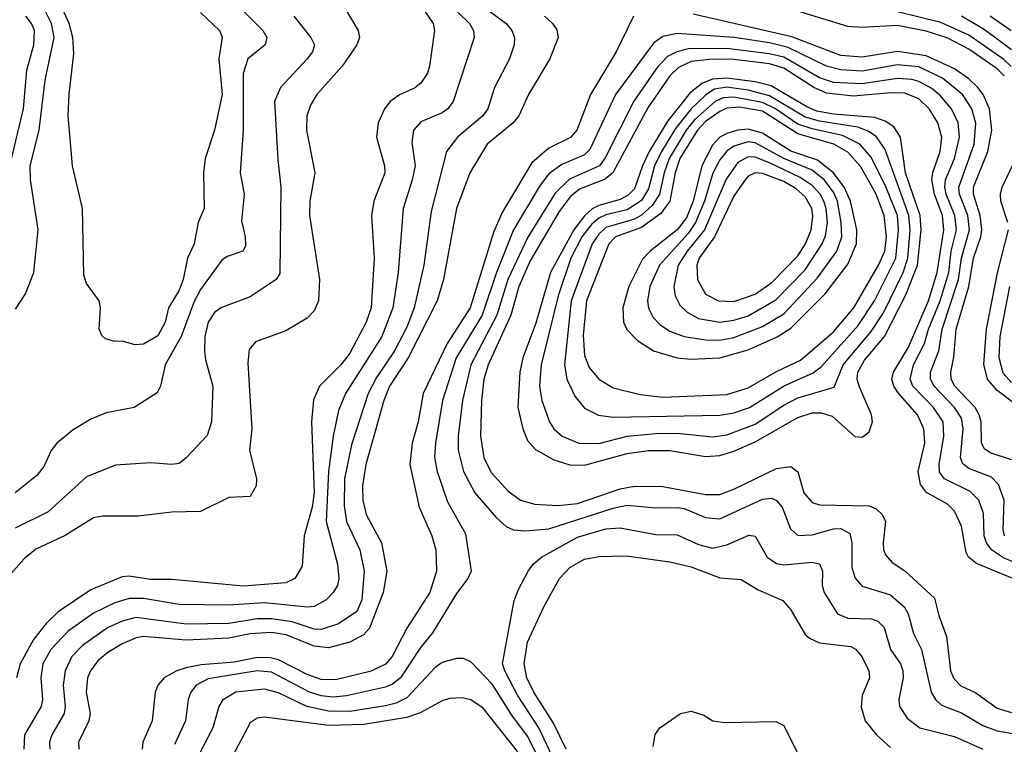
# Model space of a CAD drawing. Header units: inches. Extents: x 1308407 to 1441228, y 959628 to 1036311.
# Tile 99 of 256: x 1362622 to 1365390, y 990944 to 992980. Entities that reach past the tile are written whole.
import ezdxf

# ---------------------------------------------------------------- set-up
doc = ezdxf.new("R2010")
doc.units = ezdxf.units.IN
doc.header["$MEASUREMENT"] = 0
doc.layers.add('B3969', color=7, linetype='Continuous')

msp = doc.modelspace()

# ---------------------------------------------------------------- linework, layer by layer
at = {"layer": 'B3969', "color": 5}
for points, elevation in [([(1363730.1, 993050), (1363784.2, 992970), (1363788.4, 992950), (1363774.3, 992850), (1363768.1, 992830), (1363750, 992801.9), (1363732, 992788), (1363690, 992769.3), (1363663.9, 992750), (1363647.9, 992730), (1363629.6, 992690), (1363625.4, 992650), (1363647.8, 992570), (1363648.2, 992550), (1363617.6, 992470), (1363611, 992430), (1363618.3, 992310), (1363609.7, 992170), (1363595.7, 992130), (1363550, 992043.2), (1363524.8, 992010), (1363464.8, 991950), (1363448, 991912), (1363442.6, 991850), (1363449.6, 991650), (1363444.1, 991610), (1363421.7, 991530), (1363416, 991444), (1363395.3, 991410), (1363370, 991397.6), (1363250, 991388.3), (1363050, 991406.5), (1362990, 991407.2), (1362930, 991416.4), (1362910, 991414.3), (1362822.5, 991377.5), (1362730, 991315.8), (1362696.8, 991283.2), (1362661.4, 991238.6), (1362623.1, 991170), (1362612.9, 991130)], 3120), ([(1363535, 993015), (1363573.9, 992950), (1363577.4, 992930), (1363570.1, 992910), (1363528.5, 992850), (1363457.5, 992770), (1363439.7, 992740.3), (1363429.1, 992710), (1363428.3, 992670), (1363451.7, 992550), (1363437.9, 992470), (1363437.2, 992430), (1363464.8, 992250), (1363461.9, 992190), (1363450, 992162), (1363430, 992141.7), (1363370, 992106), (1363285.3, 992074.7), (1363267.1, 992052.9), (1363263.7, 992016.3), (1363274.8, 991830), (1363268.6, 991770), (1363288.2, 991690), (1363286.9, 991670), (1363270, 991639.7), (1363210, 991637.6), (1363130, 991597.7), (1363050, 991596.1), (1362955.6, 991584.4), (1362855.2, 991584.8), (1362830, 991580.4), (1362750, 991530.9), (1362667.6, 991492.4), (1362634.6, 991465.4), (1362597, 991423)], 3080), ([(1363226.2, 993030), (1363305.9, 992950), (1363317, 992930), (1363311.8, 992910), (1363263.9, 992870), (1363250.6, 992829.4), (1363250.6, 992669.4), (1363241.7, 992550), (1363252.7, 992490), (1363245.4, 992414.6), (1363255.6, 992370), (1363256.7, 992343.3), (1363249, 992330), (1363205.6, 992314.4), (1363190, 992304.1), (1363130, 992222.1), (1363112.2, 992187.8), (1363076.4, 992090), (1363031.2, 992010), (1363018.3, 991950), (1363008.8, 991931.2), (1362944.4, 991890), (1362864.9, 991875.1), (1362822.5, 991857.5), (1362772.6, 991827.4), (1362726.2, 991790), (1362710.7, 991769.3), (1362690, 991724.2), (1362670, 991699.1), (1362609.1, 991650)], 3040), ([(1363824.4, 993030), (1363886.5, 992970), (1363898, 992950), (1363899.8, 992930), (1363840.4, 992750), (1363825.5, 992730), (1363810, 992718.1), (1363750, 992693.3), (1363729.5, 992670), (1363724.8, 992635.2), (1363734, 992570), (1363725.8, 992530), (1363700.1, 992450), (1363686.2, 992270), (1363671.3, 992170), (1363640.4, 992090), (1363538.4, 991930), (1363518.6, 991881.4), (1363503.6, 991810), (1363490.3, 991710), (1363483.2, 991570), (1363515.2, 991450), (1363519.6, 991410), (1363515.1, 991390), (1363503.2, 991370), (1363483.2, 991350), (1363450, 991330.9), (1363431, 991329), (1363310, 991341.5), (1363210, 991334.4), (1363070, 991336.7), (1362970, 991353), (1362930, 991353.2), (1362890, 991341.2), (1362830, 991311.9), (1362758.8, 991261.2), (1362709.7, 991210.3), (1362687.3, 991170), (1362681.1, 991130), (1362686.2, 991070), (1362682.1, 991050), (1362636.1, 990970), (1362633.8, 990930)], 3140), ([(1363910, 993028.4), (1363989.5, 992970), (1364006, 992950), (1364012.7, 992930), (1364012.1, 992910), (1363999.2, 992870), (1363956.4, 992790), (1363938, 992730), (1363923.6, 992710), (1363852.9, 992650), (1363821.6, 992610), (1363778.5, 992441.5), (1363757.9, 992290), (1363731.2, 992170), (1363710, 992115.8), (1363675.8, 992050), (1363625.2, 991974.8), (1363601.4, 991930), (1363554.5, 991785.5), (1363535, 991690), (1363534.1, 991614.1), (1363540.4, 991570), (1363578.6, 991490), (1363590.1, 991430), (1363583.6, 991350), (1363570, 991316.6), (1363518, 991282), (1363470, 991266.4), (1363450, 991267.7), (1363387.7, 991287.7), (1363330, 991296.4), (1363290, 991296.6), (1363210, 991282.9), (1363090, 991280.9), (1362950, 991299.7), (1362910, 991289.9), (1362869.4, 991270.6), (1362798.7, 991221.3), (1362768.4, 991190), (1362749.5, 991150.5), (1362744.6, 991110), (1362750.1, 991050), (1362747.6, 991030), (1362712.5, 990970), (1362706.2, 990950), (1362707.3, 990930)], 3160), ([(1363130, 993000.1), (1363183.7, 992950), (1363191.5, 992931.5), (1363182.2, 992870), (1363191.7, 992770), (1363170.1, 992669.9), (1363143.3, 992590), (1363138.7, 992550), (1363140.7, 992450), (1363123.7, 992410), (1363112.9, 992350), (1363094.1, 992310), (1363082, 992250), (1363070, 992220.2), (1363040.4, 992170), (1363030.9, 992130), (1363010, 992091.9), (1362970, 992068.5), (1362946.7, 992066.7), (1362910, 992077), (1362890, 992076), (1362863.7, 992083.7), (1362852.7, 992092.7), (1362845.2, 992110), (1362849.2, 992170), (1362845.2, 992190), (1362810, 992239), (1362802.3, 992262.3), (1362799, 992450), (1362770.9, 992570), (1362758.8, 992710), (1362761.1, 992770), (1362774.7, 992885.3), (1362771.3, 992930), (1362761.2, 992970), (1362733.6, 993030)], 3020), ([(1362594.3, 992570), (1362633.2, 992730), (1362641.8, 992838.2), (1362661.7, 992910), (1362663.5, 992950), (1362655.4, 992970), (1362639.5, 992990)], 3060), ([(1363392.7, 992990), (1363440.5, 992930), (1363450.8, 992910), (1363445.3, 992890), (1363430.1, 992870), (1363355.1, 992790), (1363338.7, 992750), (1363347.6, 992587.6), (1363356.6, 992510), (1363353.3, 992266.7), (1363343.2, 992250), (1363270, 992201), (1363187.1, 992170), (1363170, 992156.9), (1363152.4, 992130), (1363142.6, 992090), (1363141.2, 992050), (1363144, 992024), (1363165.3, 991950), (1363161.1, 991850), (1363148.8, 991811.2), (1363090, 991748.5), (1363070, 991732.9), (1363050.1, 991729.9), (1362990, 991735), (1362891.7, 991728.3), (1362810, 991695.6), (1362702.5, 991597.5), (1362609.3, 991550.7)], 3060), ([(1362610, 992166.7), (1362638.4, 992210), (1362662, 992270), (1362674.3, 992390), (1362652.1, 992530), (1362652, 992570), (1362677.3, 992670), (1362693.6, 992810), (1362719.2, 992930), (1362711.1, 992970), (1362690.6, 993010.6)], 3040), ([(1364097.2, 992990), (1364119.5, 992970), (1364131.8, 992951.8), (1364135.4, 992930), (1364112.1, 992870), (1364052.2, 992770), (1364025.4, 992710), (1364009.1, 992690), (1363936.5, 992630), (1363887.4, 992550), (1363850.4, 992450), (1363813.5, 992250), (1363795.7, 992190), (1363713.8, 992030), (1363661.9, 991950), (1363645.7, 991910), (1363595.6, 991730), (1363585.5, 991670), (1363586.9, 991630), (1363596, 991590), (1363639.4, 991510), (1363654.5, 991430), (1363643.8, 991370), (1363605.4, 991270), (1363588.3, 991251.7), (1363550, 991230.6), (1363490, 991215.2), (1363450, 991219.8), (1363371, 991251), (1363330, 991257.8), (1363270, 991254.4), (1363210, 991241.7), (1363090, 991236.3), (1362970, 991246.7), (1362950, 991243.2), (1362910, 991225.9), (1362870, 991201.5), (1362842.2, 991177.8), (1362821.6, 991150), (1362813, 991130), (1362809, 991090), (1362820.7, 991030), (1362816.1, 991010), (1362787.5, 990950), (1362788.4, 990930)], 3180), ([(1364347.4, 992990), (1364299.2, 992890), (1364226.5, 992770), (1364188.4, 992670), (1364170.7, 992649.3), (1364110, 992619.4), (1364061.6, 992578.4), (1363979.6, 992440.4), (1363955.1, 992384.9), (1363888, 992170), (1363823.7, 992070), (1363756.2, 991930), (1363742.1, 991850), (1363725.1, 991790), (1363718.9, 991730), (1363744.8, 991610), (1363781, 991530), (1363792.3, 991490), (1363793.4, 991430), (1363775.2, 991370), (1363710.1, 991270), (1363669.5, 991190.5), (1363650, 991168.6), (1363610.6, 991149.4), (1363510, 991124.4), (1363470, 991125.9), (1363430, 991139.8), (1363350, 991181.1), (1363326.8, 991186.8), (1363290, 991187.9), (1363225.8, 991174.2), (1363132.6, 991167.4), (1363090, 991158.5), (1363063.5, 991150), (1363028.8, 991131.2), (1363010.6, 991110), (1363003.4, 991090), (1362994.7, 991010), (1362968.2, 990950), (1362966.8, 990930)], 3220), ([(1365410, 991743.5), (1365350, 991763), (1365334, 991774), (1365325.9, 991790), (1365324.6, 991850), (1365319.7, 991870), (1365307.7, 991890), (1365250.8, 991950), (1365241, 991970), (1365239.4, 991990), (1365248.3, 992031.7), (1365255.1, 992110), (1365290.7, 992230), (1365303.3, 992310), (1365323.9, 992370), (1365326.4, 992390), (1365322.1, 992430), (1365303.5, 992490), (1365303.8, 992510), (1365343.4, 992610), (1365355.3, 992670), (1365348, 992730), (1365330.5, 992770), (1365315.6, 992790), (1365290, 992814.3), (1365250, 992842.4), (1365170, 992879), (1365090, 992890.9), (1364990, 992874.7), (1364930, 992879.3), (1364792.5, 992932.5), (1364515.4, 992995.4)], 3220), ([(1365390, 992822.5), (1365370, 992842), (1365290, 992897.3), (1365229.3, 992929.3), (1365170, 992948.2), (1365090, 992964.3), (1364990, 992958), (1364950, 992961.2), (1364810, 993004.5)], 3180), ([(1365409, 992849), (1365388.5, 992868.5), (1365290, 992937.1), (1365212, 992972), (1365090, 993002.2)], 3160), ([(1365410, 992896), (1365333.2, 992953.2), (1365269.9, 992990)], 3140), ([(1365408.9, 992948.9), (1365350.3, 992990)], 3120), ([(1365390.6, 991530), (1365386.4, 991546.4), (1365389.9, 991630), (1365373.9, 991673.9), (1365354.2, 991694.2), (1365290, 991718.5), (1365272.9, 991732.9), (1365267.2, 991750), (1365274.1, 991830), (1365270, 991860.2), (1365250.2, 991890), (1365193.1, 991950), (1365182.5, 991970), (1365182.1, 991990), (1365205.5, 992050), (1365215.6, 992110), (1365261.6, 992250), (1365269.6, 992310.4), (1365291.7, 992390), (1365287.1, 992430), (1365263.9, 992490), (1365262.6, 992510), (1365305.3, 992630), (1365309.5, 992689.5), (1365298.4, 992730), (1365272.9, 992770), (1365215.8, 992815.8), (1365150, 992847.4), (1365090, 992853.4), (1364990, 992836), (1364930, 992839.5), (1364890, 992850), (1364782.2, 992902.2), (1364730, 992914.8), (1364630.2, 992929.8), (1364470, 992941.7), (1364430, 992932.6), (1364404.4, 992915.6), (1364296.7, 992770), (1364224.6, 992615.4), (1364210, 992600.8), (1364146.5, 992573.5), (1364110, 992546.6), (1364084.9, 992515.1), (1364010.6, 992390), (1363962.9, 992270), (1363922, 992150), (1363848.7, 992030), (1363810.4, 991910), (1363791.3, 991790), (1363788.6, 991750), (1363795.7, 991710), (1363824.9, 991624.9), (1363875.2, 991535.2), (1363891, 991430), (1363882.3, 991410), (1363850, 991367.8), (1363782.8, 991257.2), (1363746.7, 991213.3), (1363692.3, 991130), (1363670, 991112.4), (1363650, 991104), (1363540.5, 991079.5), (1363503.7, 991076.3), (1363470, 991079.8), (1363436.9, 991090), (1363330, 991146.5), (1363290, 991149.7), (1363152.4, 991127.6), (1363118.2, 991110), (1363103.3, 991090), (1363096.1, 991070), (1363087.8, 991010), (1363057, 990943)], 3240), ([(1365450, 991441.7), (1365387.9, 991467.9), (1365354.4, 991490), (1365339.5, 991510), (1365333.1, 991530), (1365331.9, 991591.9), (1365318, 991630), (1365293.9, 991653.9), (1365221.6, 991690), (1365208.1, 991708.1), (1365206.8, 991730), (1365219.9, 991810), (1365217.7, 991850), (1365190.8, 991890), (1365133.2, 991950), (1365125.6, 991970), (1365135, 992010), (1365166, 992070), (1365177.3, 992110), (1365210.1, 992190), (1365233.6, 992270), (1365240.5, 992330), (1365255.5, 992390), (1365251.1, 992430), (1365226.5, 992490), (1365223.2, 992510), (1365225.1, 992530), (1365249.5, 992590), (1365263.6, 992650), (1365260.6, 992690), (1365241.2, 992730), (1365208.3, 992768.3), (1365186.5, 992786.5), (1365150, 992806.7), (1365130, 992812.5), (1365090, 992815.4), (1364990, 992800.1), (1364910, 992803.5), (1364870, 992817.2), (1364770, 992875.1), (1364730, 992884.8), (1364610, 992899.3), (1364501.9, 992898.1), (1364469.7, 992890.3), (1364443.3, 992876.7), (1364413.7, 992846.3), (1364348.8, 992751.2), (1364268.2, 992591.8), (1364251.8, 992570), (1364167.9, 992532.1), (1364127.3, 992492.7), (1364050.5, 992369.5), (1363994, 992250), (1363963.5, 992150), (1363890.2, 992009.8), (1363866.8, 991910), (1363854.3, 991810), (1363854.4, 991770), (1363869.7, 991710), (1363901.3, 991650), (1363961.4, 991581.4), (1363990, 991555.7), (1364010, 991546.8), (1364043.2, 991543.2), (1364110, 991549.1), (1364290, 991607.6), (1364330, 991615.4), (1364410, 991608.6), (1364470, 991609.4), (1364490, 991606.3), (1364550, 991581.4), (1364590, 991577.4), (1364710, 991632.9), (1364735.1, 991635.1), (1364750, 991628.8), (1364765.4, 991610), (1364789.1, 991549.1), (1364810, 991530.1), (1364850, 991532.4), (1364910, 991549.7), (1364930.3, 991550), (1364956, 991536), (1364961.8, 991510), (1364961, 991441), (1364970.4, 991410.4), (1364990, 991388.5), (1365070, 991363.5), (1365109.3, 991329.3), (1365119.9, 991310), (1365135.1, 991255.1), (1365156.9, 991210), (1365184, 991090), (1365196.1, 991070), (1365213.4, 991053.4), (1365270, 991032.3), (1365330, 990996.7), (1365370, 990981.8), (1365431.2, 990971.2)], 3260), ([(1365430, 991403), (1365311.5, 991451.5), (1365289.6, 991469.6), (1365283.1, 991483.1), (1365270, 991556.4), (1365250, 991599.2), (1365230, 991618.8), (1365171.6, 991651.6), (1365154.1, 991674.1), (1365147.7, 991710), (1365166.4, 991790), (1365164.1, 991830), (1365146.4, 991870), (1365091.7, 991931.7), (1365079.3, 991950), (1365074.2, 991970), (1365078.7, 991990), (1365120.2, 992059.8), (1365176.6, 992190), (1365201.4, 992270), (1365219.8, 992390), (1365215.9, 992430), (1365193.3, 992490), (1365186.1, 992530), (1365188.8, 992551.2), (1365209.2, 992610), (1365213.9, 992650), (1365202.9, 992690), (1365178.7, 992730), (1365150, 992758.1), (1365110, 992773.7), (1365070, 992774.9), (1364965.8, 992765.8), (1364890, 992773.4), (1364854.5, 992790), (1364770, 992843.6), (1364730, 992856.3), (1364630, 992868.3), (1364570, 992869.8), (1364510, 992862.6), (1364474, 992846), (1364450, 992822.7), (1364387.6, 992732.4), (1364289.7, 992550.3), (1364267.5, 992532.5), (1364195.8, 992504.2), (1364170, 992482.6), (1364139.1, 992440.9), (1364057.1, 992302.9), (1364025.6, 992230), (1364002.5, 992150), (1363939.5, 992010), (1363927.1, 991970), (1363920.2, 991910), (1363917.3, 991810), (1363926.7, 991750), (1363947.4, 991707.4), (1363995.1, 991655.1), (1364030.1, 991630.1), (1364070, 991618.2), (1364134.8, 991614.8), (1364190, 991620.6), (1364310, 991661.8), (1364350, 991669.3), (1364430, 991668.4), (1364550, 991645.3), (1364590, 991646.1), (1364630, 991660.3), (1364750, 991718.8), (1364790, 991724.9), (1364809.7, 991709.7), (1364826.5, 991650), (1364850, 991622.9), (1364870, 991616.5), (1365010, 991613.6), (1365030, 991605.3), (1365046.8, 991590), (1365056.4, 991570), (1365049.6, 991509.6), (1365050.1, 991490), (1365056.1, 991476.1), (1365074.7, 991454.7), (1365110, 991430.8), (1365194.1, 991354.1), (1365205.6, 991305.6), (1365227.1, 991247.1), (1365238.7, 991150), (1365248.4, 991128.4), (1365267.8, 991107.8), (1365310, 991088.4), (1365370, 991045.3), (1365410, 991033)], 3280), ([(1365399.7, 992410), (1365380.1, 992470), (1365379.1, 992490), (1365384, 992510), (1365422, 992590)], 3180), ([(1365454.5, 991874.5), (1365370, 991938), (1365342.5, 991970), (1365332.3, 992012.3), (1365339.5, 992110), (1365371.2, 992268.8), (1365401.6, 992390)], 3180), ([(1365410, 991960.2), (1365386.5, 991986.5), (1365375.6, 992030), (1365378.5, 992090), (1365405.5, 992230)], 3160), ([(1364119, 990910), (1364081.7, 990990), (1364021.9, 991081.9), (1363985.5, 991150), (1363979.8, 991170), (1364012.6, 991347.4), (1364023, 991377), (1364051.1, 991430), (1364065.6, 991450), (1364089.1, 991470), (1364190, 991525.6), (1364270, 991549.2), (1364310, 991552.4), (1364410, 991533.2), (1364470, 991532.2), (1364530, 991505.4), (1364570, 991495.2), (1364610, 991504.1), (1364671.6, 991531.6), (1364690, 991528.5), (1364723.6, 991470), (1364750, 991451.6), (1364770, 991448.4), (1364850, 991455.3), (1364870.5, 991450.5), (1364878.9, 991430), (1364878.2, 991390), (1364883.6, 991370), (1364921, 991310), (1364950, 991298.2), (1365016.5, 991296.5), (1365034.3, 991290), (1365051.9, 991271.9), (1365070.1, 991210.1), (1365098.6, 991170), (1365105, 991150), (1365106.1, 991130), (1365093.8, 991070), (1365095.8, 991050), (1365116.9, 991016.9), (1365152.3, 990990), (1365250, 990965.5), (1365330, 990929.7)], 3240), ([(1364158.1, 990930), (1364122.9, 991002.9), (1364067.1, 991090), (1364047.5, 991130), (1364040.1, 991170), (1364049.5, 991230.5), (1364095.9, 991330), (1364139.9, 991410), (1364170, 991441.7), (1364210, 991464.2), (1364250, 991471.1), (1364326.7, 991473.3), (1364450, 991456.1), (1364510, 991442), (1364590, 991411.8), (1364650, 991407.3), (1364697.6, 991377.6), (1364767.5, 991347.5), (1364790, 991321.3), (1364830, 991252.6), (1364842, 991242), (1364870, 991229), (1364958.1, 991218.1), (1364971.5, 991211.5), (1364989.6, 991190), (1365009.2, 991150), (1365011, 991130), (1364990, 991080.5), (1364987.8, 991047.8), (1364998.4, 991010), (1365030.8, 990970), (1365070, 990935.1)], 3220), ([(1364108.5, 990850), (1364050, 990966.7), (1364005.8, 991025.8), (1363951.5, 991111.5), (1363890, 991175.5), (1363870, 991184.5), (1363850, 991184.9), (1363810, 991173.1), (1363790, 991159.4), (1363710, 991074.7), (1363680.3, 991059.7), (1363650, 991051.5), (1363550, 991035.7), (1363490, 991036.5), (1363429.5, 991049.5), (1363350, 991088.1), (1363310, 991098.4), (1363230, 991090.2), (1363192.1, 991067.9), (1363181.5, 991050), (1363165.3, 990990), (1363124, 990910)], 3260), ([(1364022.2, 990922.2), (1363925, 991045), (1363890, 991068.9), (1363865.8, 991074.2), (1363830, 991072.8), (1363810, 991066), (1363747.9, 991032.1), (1363710, 991018.6), (1363590, 990999.7), (1363490, 990996.7), (1363310, 991020.2), (1363290, 991016.9), (1363270, 991003.8), (1363220.1, 990910)], 3280), ([(1364402.5, 990937.5), (1364408.9, 990971.1), (1364422, 990990), (1364479.3, 991030), (1364510, 991036.5), (1364545.1, 991025.1), (1364570.8, 991010), (1364604.7, 991004.7), (1364747.3, 991007.3), (1364770, 990996.5), (1364833.3, 990870)], 3180)]:
    msp.add_lwpolyline(points, dxfattribs=dict(at, elevation=elevation))
for points, elevation in [([(1364610, 992815.9), (1364570, 992812.8), (1364539.5, 992800.5), (1364505.8, 992774.2), (1364444.3, 992695.7), (1364392.1, 992610), (1364372.9, 992570), (1364350, 992504.6), (1364332.9, 992487.1), (1364310, 992474.8), (1364250, 992458.4), (1364231.5, 992448.5), (1364210, 992429), (1364179.8, 992390), (1364114.4, 992270), (1364072.9, 992127.1), (1364036.3, 992030), (1364028, 991990), (1364022.8, 991890), (1364036.6, 991830), (1364050, 991798), (1364072.4, 991772.4), (1364123.6, 991743.6), (1364168.8, 991728.8), (1364210, 991728.2), (1364330, 991761.4), (1364390, 991769.8), (1364450, 991769.5), (1364550, 991752.3), (1364590, 991755.2), (1364630, 991767.5), (1364690, 991794.1), (1364810, 991862.4), (1364850, 991875.6), (1364875.4, 991875.4), (1364906, 991866), (1364970, 991808.4), (1364990, 991807), (1365010, 991822), (1365019.1, 991850), (1365016.6, 991870), (1364981.6, 991950), (1364976.6, 991970), (1364978, 991990), (1364996.6, 992023.4), (1365053.4, 992090), (1365113.5, 992206.5), (1365145.6, 992290), (1365156.3, 992390), (1365153.5, 992430), (1365112.6, 992550), (1365098.6, 992650), (1365079.5, 992679.5), (1365055.5, 992695.5), (1365025.7, 992705.7), (1364910, 992714.7), (1364863.3, 992723.3), (1364835.1, 992735.1), (1364734.2, 992794.2), (1364690, 992805.6)], 3320), ([(1364610, 992790.2), (1364575.4, 992784.6), (1364550.6, 992769.4), (1364510, 992730.2), (1364465.4, 992674.6), (1364426.2, 992610), (1364406.6, 992570), (1364390, 992505.3), (1364370, 992472.4), (1364330, 992446), (1364270, 992432.1), (1364250, 992422.2), (1364230, 992405.1), (1364202.3, 992370), (1364171.8, 992310), (1364135.8, 992204.2), (1364087.8, 992010), (1364083.2, 991950), (1364090, 991910.3), (1364111.8, 991850), (1364123.6, 991830), (1364147.3, 991810), (1364194, 991790), (1364250, 991789), (1364330, 991809.6), (1364410, 991817), (1364470, 991817.8), (1364570, 991808.3), (1364610, 991813.5), (1364690, 991843.1), (1364770, 991897.3), (1364810, 991917.9), (1364912.1, 991947.9), (1364937.3, 992010), (1365015.7, 992104.3), (1365050, 992156.1), (1365105.5, 992270), (1365118.8, 992310), (1365125.2, 992390), (1365122, 992430), (1365055.4, 992615.4), (1365031, 992651), (1365006.8, 992666.8), (1364978, 992678), (1364870, 992695.2), (1364830, 992706), (1364730, 992766), (1364670, 992782.2)], 3340), ([(1364630, 992762.5), (1364599.4, 992760.6), (1364577.3, 992750), (1364520.3, 992699.7), (1364495.4, 992670), (1364448.2, 992590), (1364434, 992550), (1364420.6, 992490), (1364401.4, 992458.6), (1364370, 992431.1), (1364350, 992420), (1364270, 992396.6), (1364250, 992377.5), (1364231.2, 992350), (1364172.4, 992190), (1364154.1, 992010), (1364160.5, 991970), (1364182.3, 991922.3), (1364210, 991888.8), (1364248.9, 991868.9), (1364290, 991862.9), (1364590, 991869.2), (1364630, 991875.6), (1364673.5, 991890), (1364769.5, 991950.5), (1364852.6, 991987.4), (1364875.3, 992004.7), (1364979, 992121), (1365024.9, 992190), (1365085.1, 992310), (1365092.8, 992390), (1365089.3, 992430), (1365055.5, 992515.5), (1365014.9, 992594.9), (1364984.3, 992630), (1364935.1, 992655.1), (1364850, 992673.3), (1364810, 992686.6), (1364746.7, 992730), (1364710, 992748)], 3360), ([(1364645.3, 992734.7), (1364610, 992731.9), (1364590, 992721.9), (1364550, 992693.7), (1364527.2, 992670), (1364477.9, 992590), (1364465.1, 992550), (1364449.6, 992470.4), (1364424.8, 992435.2), (1364370, 992395.8), (1364297.4, 992370), (1364278.4, 992350), (1364215.2, 992190), (1364206, 992094), (1364210, 992036.9), (1364222.8, 992002.8), (1364250, 991970), (1364290, 991945.5), (1364366.7, 991926.7), (1364430, 991918.9), (1364610, 991926.5), (1364670, 991945.6), (1364750, 991991.5), (1364817, 992023), (1364910, 992103.4), (1364967, 992170), (1365036.2, 992290), (1365053.7, 992330), (1365058.8, 992370), (1365052.7, 992430), (1365030, 992490), (1364986.6, 992566.6), (1364950, 992607.5), (1364910.4, 992630.4), (1364810, 992659.7), (1364710, 992723.5)], 3380), ([(1364670, 992672.7), (1364640.6, 992670), (1364610, 992660.3), (1364590, 992649.7), (1364570, 992627.6), (1364539.3, 992570), (1364515.6, 992470), (1364496.2, 992423.8), (1364470, 992389.3), (1364394.5, 992330), (1364372.7, 992307.3), (1364334.5, 992230), (1364317.3, 992170), (1364319.7, 992130), (1364329.2, 992109.2), (1364359, 992079), (1364404.2, 992050), (1364470, 992029.5), (1364510, 992026.5), (1364590, 992029.8), (1364670, 992052.5), (1364751.3, 992088.7), (1364790, 992113.4), (1364886.5, 992210), (1364950, 992293.6), (1364974, 992350), (1364975.3, 992390), (1364957.4, 992470), (1364939.8, 992510), (1364910, 992550), (1364865.1, 992585.1), (1364790, 992610.6), (1364710, 992661.1)], 3420), ([(1364670, 992637.4), (1364630, 992625.1), (1364609.7, 992610.3), (1364590, 992586.2), (1364571, 992549), (1364547.2, 992470), (1364521.9, 992410), (1364500.9, 992379.1), (1364420.9, 992290), (1364393.8, 992230), (1364386.7, 992190), (1364389.5, 992169.5), (1364403, 992143), (1364422.5, 992122.5), (1364450, 992104.4), (1364490.3, 992090), (1364550, 992080.1), (1364590, 992079.9), (1364630, 992087.2), (1364710, 992118.3), (1364770, 992153.3), (1364865.1, 992254.9), (1364919.5, 992330), (1364933, 992370), (1364931.3, 992410), (1364921.1, 992470), (1364910, 992495.6), (1364883.5, 992530), (1364850, 992557.2), (1364770, 992589.7), (1364690, 992634.2)], 3440), ([(1364670, 992595.3), (1364640.8, 992579.2), (1364608.2, 992531.8), (1364547.2, 992390), (1364498.1, 992330), (1364473.3, 992290), (1364460.8, 992230), (1364464.5, 992204.5), (1364478.1, 992178.1), (1364498.5, 992158.5), (1364530, 992140.9), (1364590, 992130.3), (1364630, 992135.6), (1364670, 992148.4), (1364747.5, 992192.5), (1364830, 992277), (1364877.9, 992350), (1364887.2, 992372.8), (1364893.1, 992410), (1364889.4, 992450), (1364883, 992470), (1364872.1, 992490), (1364850, 992514.1), (1364816.4, 992536.4), (1364730, 992578.2), (1364690, 992593.7)], 3460), ([(1364690, 992549.6), (1364670, 992540.5), (1364661.7, 992530), (1364630, 992484), (1364575.6, 992370), (1364532.3, 992310), (1364525.3, 992290), (1364527.9, 992250), (1364550, 992209.1), (1364586.3, 992190), (1364630, 992188.4), (1364690, 992208.5), (1364737.1, 992242.9), (1364810, 992316.5), (1364830.9, 992350), (1364847.3, 992390), (1364852, 992428), (1364849.1, 992450), (1364830, 992482.6), (1364804.6, 992504.6), (1364770, 992525.4), (1364710, 992547.8)], 3480)]:
    msp.add_lwpolyline(points, close=True, dxfattribs=dict(at, elevation=elevation))

doc.saveas('drawing.dxf')
